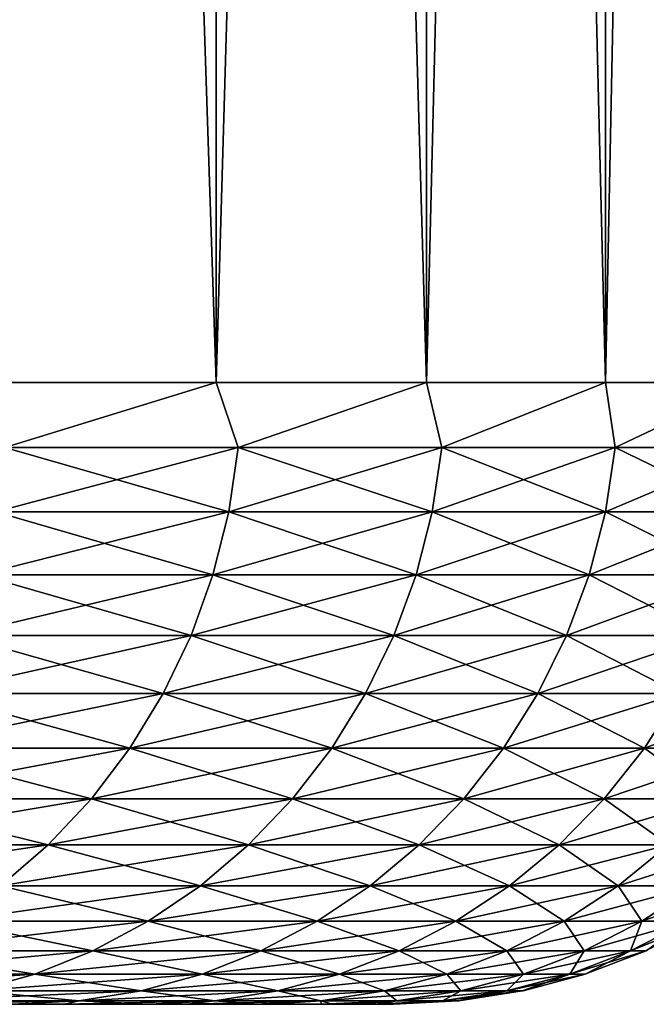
# Model space of a CAD drawing. Header units: metres. Extents: x -105 to 105, y -72 to 59.
# Tile 88 of 256: x -47.4 to -45.89, y 39.95 to 42.33. Entities that reach past the tile are written whole.
import ezdxf

# ---------------------------------------------------------------- set-up
doc = ezdxf.new("R2010")
doc.units = ezdxf.units.M
doc.layers.add('solid_509431_AD150_SW0001', color=7, linetype='CONTINUOUS')

msp = doc.modelspace()

# ---------------------------------------------------------------- linework, layer by layer
at = {"layer": 'solid_509431_AD150_SW0001'}
for points in [[(-47.510498, 41.450001, 12.013629), (-46.928501, 41.450001, 10.582575), (-47.510468, 58.950001, 12.013559)], [(-47.51049, 41.450001, -12.013616), (-47.510487, 58.950001, -12.013607), (-46.928574, 58.950001, -10.582761)], [(-47.51049, 41.450001, -12.013616), (-46.928574, 58.950001, -10.582761), (-46.928493, 41.450001, -10.582561)], [(-46.928501, 41.450001, 10.582575), (-46.928562, 58.950001, 10.582732), (-47.510468, 58.950001, 12.013559)], [(-46.928493, 41.450001, -10.582561), (-46.928574, 58.950001, -10.582761), (-46.420868, 58.950001, -9.123231)], [(-46.420944, 41.450001, 9.123458), (-46.42086, 58.950001, 9.123205), (-46.928562, 58.950001, 10.582732)], [(-46.928501, 41.450001, 10.582575), (-46.420944, 41.450001, 9.123458), (-46.928562, 58.950001, 10.582732)], [(-46.928493, 41.450001, -10.582561), (-46.420868, 58.950001, -9.123231), (-46.420937, 41.450001, -9.123444)], [(-46.420944, 41.450001, 9.123458), (-45.98917, 41.450001, 7.640147), (-46.42086, 58.950001, 9.123205)], [(-46.420937, 41.450001, -9.123444), (-46.420868, 58.950001, -9.123231), (-45.98922, 58.950001, -7.640336)], [(-46.420937, 41.450001, -9.123444), (-45.98922, 58.950001, -7.640336), (-45.989166, 41.450001, -7.640132)], [(-45.98917, 41.450001, 7.640147), (-45.989212, 58.950001, 7.640305), (-46.42086, 58.950001, 9.123205)], [(-45.989166, 41.450001, -7.640132), (-45.98922, 58.950001, -7.640336), (-45.634342, 58.950001, -6.136614)], [(-45.634331, 41.450001, 6.136575), (-45.634338, 58.950001, 6.136599), (-45.989212, 58.950001, 7.640305)], [(-45.98917, 41.450001, 7.640147), (-45.634331, 41.450001, 6.136575), (-45.989212, 58.950001, 7.640305)], [(-45.989166, 41.450001, -7.640132), (-45.634342, 58.950001, -6.136614), (-45.634331, 41.450001, -6.136561)], [(-47.438816, 41.293209, 11.827435), (-46.928501, 41.450001, 10.582575), (-47.510498, 41.450001, 12.013629)], [(-47.438816, 41.293209, -11.827435), (-47.51049, 41.450001, -12.013616), (-46.928493, 41.450001, -10.582561)], [(-46.875141, 41.293209, -10.416304), (-47.438816, 41.293209, -11.827435), (-46.928493, 41.450001, -10.582561)], [(-47.438816, 41.293209, 11.827435), (-46.875141, 41.293209, 10.416304), (-46.928501, 41.450001, 10.582575)], [(-46.875141, 41.293209, 10.416304), (-46.420944, 41.450001, 9.123458), (-46.928501, 41.450001, 10.582575)], [(-46.875141, 41.293209, -10.416304), (-46.928493, 41.450001, -10.582561), (-46.420937, 41.450001, -9.123444)], [(-46.383663, 41.293209, -8.978434), (-46.875141, 41.293209, -10.416304), (-46.420937, 41.450001, -9.123444)], [(-46.875141, 41.293209, 10.416304), (-46.383663, 41.293209, 8.978434), (-46.420944, 41.450001, 9.123458)], [(-46.383663, 41.293209, 8.978434), (-45.98917, 41.450001, 7.640147), (-46.420944, 41.450001, 9.123458)], [(-46.383663, 41.293209, -8.978434), (-46.420937, 41.450001, -9.123444), (-45.989166, 41.450001, -7.640132)], [(-45.965641, 41.293209, -7.517516), (-46.383663, 41.293209, -8.978434), (-45.989166, 41.450001, -7.640132)], [(-46.383663, 41.293209, 8.978434), (-45.965641, 41.293209, 7.517516), (-45.98917, 41.450001, 7.640147)], [(-45.965641, 41.293209, 7.517516), (-45.634331, 41.450001, 6.136575), (-45.98917, 41.450001, 7.640147)], [(-45.965641, 41.293209, -7.517516), (-45.989166, 41.450001, -7.640132), (-45.634331, 41.450001, -6.136561)], [(-45.62215, 41.293209, -6.037302), (-45.965641, 41.293209, -7.517516), (-45.634331, 41.450001, -6.136561)], [(-45.965641, 41.293209, 7.517516), (-45.62215, 41.293209, 6.037302), (-45.634331, 41.450001, 6.136575)], [(-47.461418, 41.137978, -11.817737), (-47.438816, 41.293209, -11.827435), (-46.875141, 41.293209, -10.416304)], [(-47.461418, 41.137978, -11.817737), (-46.875141, 41.293209, -10.416304), (-46.898205, 41.137978, -10.407763)], [(-46.898205, 41.137978, 10.407763), (-47.438816, 41.293209, 11.827435), (-47.461418, 41.137978, 11.817737)], [(-46.898205, 41.137978, 10.407763), (-46.875141, 41.293209, 10.416304), (-47.438816, 41.293209, 11.827435)], [(-46.898205, 41.137978, -10.407763), (-46.875141, 41.293209, -10.416304), (-46.383663, 41.293209, -8.978434)], [(-46.898205, 41.137978, -10.407763), (-46.383663, 41.293209, -8.978434), (-46.407127, 41.137978, -8.971071)], [(-46.407127, 41.137978, 8.971071), (-46.875141, 41.293209, 10.416304), (-46.898205, 41.137978, 10.407763)], [(-46.407127, 41.137978, 8.971071), (-46.383663, 41.293209, 8.978434), (-46.875141, 41.293209, 10.416304)], [(-46.407127, 41.137978, -8.971071), (-46.383663, 41.293209, -8.978434), (-45.965641, 41.293209, -7.517516)], [(-46.407127, 41.137978, -8.971071), (-45.965641, 41.293209, -7.517516), (-45.989449, 41.137978, -7.511352)], [(-45.989449, 41.137978, 7.511352), (-46.383663, 41.293209, 8.978434), (-46.407127, 41.137978, 8.971071)], [(-45.989449, 41.137978, 7.511352), (-45.965641, 41.293209, 7.517516), (-46.383663, 41.293209, 8.978434)], [(-45.989449, 41.137978, -7.511352), (-45.965641, 41.293209, -7.517516), (-45.62215, 41.293209, -6.037302)], [(-45.989449, 41.137978, -7.511352), (-45.62215, 41.293209, -6.037302), (-45.64624, 41.137978, -6.032351)], [(-45.64624, 41.137978, 6.032351), (-45.965641, 41.293209, 7.517516), (-45.989449, 41.137978, 7.511352)], [(-45.64624, 41.137978, 6.032351), (-45.62215, 41.293209, 6.037302), (-45.965641, 41.293209, 7.517516)], [(-46.898205, 41.137978, -10.407763), (-46.936371, 40.986176, -10.393626), (-47.498821, 40.986176, -11.801685)], [(-47.461418, 41.137978, -11.817737), (-46.898205, 41.137978, -10.407763), (-47.498821, 40.986176, -11.801685)], [(-47.461418, 41.137978, 11.817737), (-47.498821, 40.986176, 11.801685), (-46.936371, 40.986176, 10.393626)], [(-46.898205, 41.137978, 10.407763), (-47.461418, 41.137978, 11.817737), (-46.936371, 40.986176, 10.393626)], [(-46.407127, 41.137978, -8.971071), (-46.445965, 40.986176, -8.958887), (-46.936371, 40.986176, -10.393626)], [(-46.898205, 41.137978, -10.407763), (-46.407127, 41.137978, -8.971071), (-46.936371, 40.986176, -10.393626)], [(-46.898205, 41.137978, 10.407763), (-46.936371, 40.986176, 10.393626), (-46.445965, 40.986176, 8.958887)], [(-46.407127, 41.137978, 8.971071), (-46.898205, 41.137978, 10.407763), (-46.445965, 40.986176, 8.958887)], [(-45.989449, 41.137978, -7.511352), (-46.028851, 40.986176, -7.50115), (-46.445965, 40.986176, -8.958887)], [(-46.407127, 41.137978, -8.971071), (-45.989449, 41.137978, -7.511352), (-46.445965, 40.986176, -8.958887)], [(-46.407127, 41.137978, 8.971071), (-46.445965, 40.986176, 8.958887), (-46.028851, 40.986176, 7.50115)], [(-45.989449, 41.137978, 7.511352), (-46.407127, 41.137978, 8.971071), (-46.028851, 40.986176, 7.50115)], [(-45.64624, 41.137978, -6.032351), (-45.686108, 40.986176, -6.024158), (-46.028851, 40.986176, -7.50115)], [(-45.989449, 41.137978, -7.511352), (-45.64624, 41.137978, -6.032351), (-46.028851, 40.986176, -7.50115)], [(-45.989449, 41.137978, 7.511352), (-46.028851, 40.986176, 7.50115), (-45.686108, 40.986176, 6.024158)], [(-45.64624, 41.137978, 6.032351), (-45.989449, 41.137978, 7.511352), (-45.686108, 40.986176, 6.024158)], [(-46.936371, 40.986176, -10.393626), (-46.989223, 40.839466, -10.374052), (-47.550613, 40.839466, -11.779459)], [(-47.498821, 40.986176, -11.801685), (-46.936371, 40.986176, -10.393626), (-47.550613, 40.839466, -11.779459)], [(-47.498821, 40.986176, 11.801685), (-47.550613, 40.839466, 11.779459), (-46.989223, 40.839466, 10.374052)], [(-46.936371, 40.986176, 10.393626), (-47.498821, 40.986176, 11.801685), (-46.989223, 40.839466, 10.374052)], [(-46.445965, 40.986176, -8.958887), (-46.499741, 40.839466, -8.942015), (-46.989223, 40.839466, -10.374052)], [(-46.936371, 40.986176, -10.393626), (-46.445965, 40.986176, -8.958887), (-46.989223, 40.839466, -10.374052)], [(-46.936371, 40.986176, 10.393626), (-46.989223, 40.839466, 10.374052), (-46.499741, 40.839466, 8.942015)], [(-46.445965, 40.986176, 8.958887), (-46.936371, 40.986176, 10.393626), (-46.499741, 40.839466, 8.942015)], [(-46.028851, 40.986176, -7.50115), (-46.083412, 40.839466, -7.487023), (-46.499741, 40.839466, -8.942015)], [(-46.445965, 40.986176, -8.958887), (-46.028851, 40.986176, -7.50115), (-46.499741, 40.839466, -8.942015)], [(-46.445965, 40.986176, 8.958887), (-46.499741, 40.839466, 8.942015), (-46.083412, 40.839466, 7.487023)], [(-46.028851, 40.986176, 7.50115), (-46.445965, 40.986176, 8.958887), (-46.083412, 40.839466, 7.487023)], [(-45.686108, 40.986176, -6.024158), (-45.741318, 40.839466, -6.012812), (-46.083412, 40.839466, -7.487023)], [(-46.028851, 40.986176, -7.50115), (-45.686108, 40.986176, -6.024158), (-46.083412, 40.839466, -7.487023)], [(-46.028851, 40.986176, 7.50115), (-46.083412, 40.839466, 7.487023), (-45.741318, 40.839466, 6.012812)], [(-45.686108, 40.986176, 6.024158), (-46.028851, 40.986176, 7.50115), (-45.741318, 40.839466, 6.012812)], [(-46.989223, 40.839466, -10.374052), (-47.056183, 40.699455, -10.349254), (-47.61623, 40.699455, -11.751301)], [(-47.550613, 40.839466, -11.779459), (-46.989223, 40.839466, -10.374052), (-47.61623, 40.699455, -11.751301)], [(-47.550613, 40.839466, 11.779459), (-47.61623, 40.699455, 11.751301), (-47.056183, 40.699455, 10.349254)], [(-46.989223, 40.839466, 10.374052), (-47.550613, 40.839466, 11.779459), (-47.056183, 40.699455, 10.349254)], [(-46.499741, 40.839466, -8.942015), (-46.567867, 40.699455, -8.920639), (-47.056183, 40.699455, -10.349254)], [(-46.989223, 40.839466, -10.374052), (-46.499741, 40.839466, -8.942015), (-47.056183, 40.699455, -10.349254)], [(-46.989223, 40.839466, 10.374052), (-47.056183, 40.699455, 10.349254), (-46.567867, 40.699455, 8.920639)], [(-46.499741, 40.839466, 8.942015), (-46.989223, 40.839466, 10.374052), (-46.567867, 40.699455, 8.920639)], [(-46.083412, 40.839466, -7.487023), (-46.152538, 40.699455, -7.469126), (-46.567867, 40.699455, -8.920639)], [(-46.499741, 40.839466, -8.942015), (-46.083412, 40.839466, -7.487023), (-46.567867, 40.699455, -8.920639)], [(-46.499741, 40.839466, 8.942015), (-46.567867, 40.699455, 8.920639), (-46.152538, 40.699455, 7.469126)], [(-46.083412, 40.839466, 7.487023), (-46.499741, 40.839466, 8.942015), (-46.152538, 40.699455, 7.469126)], [(-45.741318, 40.839466, -6.012812), (-45.811256, 40.699455, -5.998439), (-46.152538, 40.699455, -7.469126)], [(-46.083412, 40.839466, -7.487023), (-45.741318, 40.839466, -6.012812), (-46.152538, 40.699455, -7.469126)], [(-46.083412, 40.839466, 7.487023), (-46.152538, 40.699455, 7.469126), (-45.811256, 40.699455, 5.998439)], [(-45.741318, 40.839466, 6.012812), (-46.083412, 40.839466, 7.487023), (-45.811256, 40.699455, 5.998439)], [(-47.056183, 40.699455, -10.349254), (-47.136513, 40.567688, -10.319503), (-47.694946, 40.567688, -11.717521)], [(-47.61623, 40.699455, -11.751301), (-47.056183, 40.699455, -10.349254), (-47.694946, 40.567688, -11.717521)], [(-47.61623, 40.699455, 11.751301), (-47.694946, 40.567688, 11.717521), (-47.136513, 40.567688, 10.319503)], [(-47.056183, 40.699455, 10.349254), (-47.61623, 40.699455, 11.751301), (-47.136513, 40.567688, 10.319503)], [(-46.567867, 40.699455, -8.920639), (-46.649601, 40.567688, -8.894996), (-47.136513, 40.567688, -10.319503)], [(-47.056183, 40.699455, -10.349254), (-46.567867, 40.699455, -8.920639), (-47.136513, 40.567688, -10.319503)], [(-47.056183, 40.699455, 10.349254), (-47.136513, 40.567688, 10.319503), (-46.649601, 40.567688, 8.894996)], [(-46.567867, 40.699455, 8.920639), (-47.056183, 40.699455, 10.349254), (-46.649601, 40.567688, 8.894996)], [(-46.152538, 40.699455, -7.469126), (-46.235462, 40.567688, -7.447655), (-46.649601, 40.567688, -8.894996)], [(-46.567867, 40.699455, -8.920639), (-46.152538, 40.699455, -7.469126), (-46.649601, 40.567688, -8.894996)], [(-46.567867, 40.699455, 8.920639), (-46.649601, 40.567688, 8.894996), (-46.235462, 40.567688, 7.447655)], [(-46.152538, 40.699455, 7.469126), (-46.567867, 40.699455, 8.920639), (-46.235462, 40.567688, 7.447655)], [(-45.811256, 40.699455, -5.998439), (-45.895164, 40.567688, -5.981196), (-46.235462, 40.567688, -7.447655)], [(-46.152538, 40.699455, -7.469126), (-45.811256, 40.699455, -5.998439), (-46.235462, 40.567688, -7.447655)], [(-46.152538, 40.699455, 7.469126), (-46.235462, 40.567688, 7.447655), (-45.895164, 40.567688, 5.981196)], [(-45.811256, 40.699455, 5.998439), (-46.152538, 40.699455, 7.469126), (-45.895164, 40.567688, 5.981196)], [(-45.544907, 40.699455, -4.512354), (-45.629578, 40.567688, -4.499383), (-45.895164, 40.567688, -5.981196)], [(-45.811256, 40.699455, -5.998439), (-45.544907, 40.699455, -4.512354), (-45.895164, 40.567688, -5.981196)], [(-45.811256, 40.699455, 5.998439), (-45.895164, 40.567688, 5.981196), (-45.629578, 40.567688, 4.499383)], [(-47.136513, 40.567688, -10.319503), (-47.229328, 40.445602, -10.285128), (-47.785904, 40.445602, -11.678489)], [(-47.694946, 40.567688, -11.717521), (-47.136513, 40.567688, -10.319503), (-47.785904, 40.445602, -11.678489)], [(-47.694946, 40.567688, 11.717521), (-47.785904, 40.445602, 11.678489), (-47.229328, 40.445602, 10.285128)], [(-47.136513, 40.567688, 10.319503), (-47.694946, 40.567688, 11.717521), (-47.229328, 40.445602, 10.285128)], [(-46.649601, 40.567688, -8.894996), (-46.744038, 40.445602, -8.865365), (-47.229328, 40.445602, -10.285128)], [(-47.136513, 40.567688, -10.319503), (-46.649601, 40.567688, -8.894996), (-47.229328, 40.445602, -10.285128)], [(-47.136513, 40.567688, 10.319503), (-47.229328, 40.445602, 10.285128), (-46.744038, 40.445602, 8.865365)], [(-46.649601, 40.567688, 8.894996), (-47.136513, 40.567688, 10.319503), (-46.744038, 40.445602, 8.865365)], [(-46.235462, 40.567688, -7.447655), (-46.33128, 40.445602, -7.422846), (-46.744038, 40.445602, -8.865365)], [(-46.649601, 40.567688, -8.894996), (-46.235462, 40.567688, -7.447655), (-46.744038, 40.445602, -8.865365)], [(-46.649601, 40.567688, 8.894996), (-46.744038, 40.445602, 8.865365), (-46.33128, 40.445602, 7.422846)], [(-46.235462, 40.567688, 7.447655), (-46.649601, 40.567688, 8.894996), (-46.33128, 40.445602, 7.422846)], [(-45.895164, 40.567688, -5.981196), (-45.992115, 40.445602, -5.961272), (-46.33128, 40.445602, -7.422846)], [(-46.235462, 40.567688, -7.447655), (-45.895164, 40.567688, -5.981196), (-46.33128, 40.445602, -7.422846)], [(-46.235462, 40.567688, 7.447655), (-46.33128, 40.445602, 7.422846), (-45.992115, 40.445602, 5.961272)], [(-45.895164, 40.567688, 5.981196), (-46.235462, 40.567688, 7.447655), (-45.992115, 40.445602, 5.961272)], [(-45.629578, 40.567688, -4.499383), (-45.727413, 40.445602, -4.484396), (-45.992115, 40.445602, -5.961272)], [(-45.895164, 40.567688, -5.981196), (-45.629578, 40.567688, -4.499383), (-45.992115, 40.445602, -5.961272)], [(-45.895164, 40.567688, 5.981196), (-45.992115, 40.445602, 5.961272), (-45.727413, 40.445602, 4.484396)], [(-45.629578, 40.567688, 4.499383), (-45.895164, 40.567688, 5.981196), (-45.727413, 40.445602, 4.484396)], [(-47.229328, 40.445602, -10.285128), (-47.333614, 40.334549, -10.246505), (-47.8881, 40.334549, -11.634633)], [(-47.785904, 40.445602, -11.678489), (-47.229328, 40.445602, -10.285128), (-47.8881, 40.334549, -11.634633)], [(-47.785904, 40.445602, 11.678489), (-47.8881, 40.334549, 11.634633), (-47.333614, 40.334549, 10.246505)], [(-47.229328, 40.445602, 10.285128), (-47.785904, 40.445602, 11.678489), (-47.333614, 40.334549, 10.246505)], [(-46.744038, 40.445602, -8.865365), (-46.850147, 40.334549, -8.832074), (-47.333614, 40.334549, -10.246505)], [(-47.229328, 40.445602, -10.285128), (-46.744038, 40.445602, -8.865365), (-47.333614, 40.334549, -10.246505)], [(-47.229328, 40.445602, 10.285128), (-47.333614, 40.334549, 10.246505), (-46.850147, 40.334549, 8.832074)], [(-46.744038, 40.445602, 8.865365), (-47.229328, 40.445602, 10.285128), (-46.850147, 40.334549, 8.832074)], [(-46.33128, 40.445602, -7.422846), (-46.438938, 40.334549, -7.394971), (-46.850147, 40.334549, -8.832074)], [(-46.744038, 40.445602, -8.865365), (-46.33128, 40.445602, -7.422846), (-46.850147, 40.334549, -8.832074)], [(-46.744038, 40.445602, 8.865365), (-46.850147, 40.334549, 8.832074), (-46.438938, 40.334549, 7.394971)], [(-46.33128, 40.445602, 7.422846), (-46.744038, 40.445602, 8.865365), (-46.438938, 40.334549, 7.394971)], [(-45.992115, 40.445602, -5.961272), (-46.101048, 40.334549, -5.938886), (-46.438938, 40.334549, -7.394971)], [(-46.33128, 40.445602, -7.422846), (-45.992115, 40.445602, -5.961272), (-46.438938, 40.334549, -7.394971)], [(-46.33128, 40.445602, 7.422846), (-46.438938, 40.334549, 7.394971), (-46.101048, 40.334549, 5.938886)], [(-45.992115, 40.445602, 5.961272), (-46.33128, 40.445602, 7.422846), (-46.101048, 40.334549, 5.938886)], [(-45.727413, 40.445602, -4.484396), (-45.837337, 40.334549, -4.467556), (-46.101048, 40.334549, -5.938886)], [(-45.992115, 40.445602, -5.961272), (-45.727413, 40.445602, -4.484396), (-46.101048, 40.334549, -5.938886)], [(-45.992115, 40.445602, 5.961272), (-46.101048, 40.334549, 5.938886), (-45.837337, 40.334549, 4.467556)], [(-45.727413, 40.445602, 4.484396), (-45.992115, 40.445602, 5.961272), (-45.837337, 40.334549, 4.467556)], [(-47.333614, 40.334549, -10.246505), (-47.448223, 40.235737, -10.204058), (-48.000412, 40.235737, -11.586435)], [(-47.8881, 40.334549, -11.634633), (-47.333614, 40.334549, -10.246505), (-48.000412, 40.235737, -11.586435)], [(-47.333614, 40.334549, 10.246505), (-47.8881, 40.334549, 11.634633), (-47.448223, 40.235737, 10.204058)], [(-46.850147, 40.334549, -8.832074), (-46.966759, 40.235737, -8.795486), (-47.448223, 40.235737, -10.204058)], [(-47.333614, 40.334549, -10.246505), (-46.850147, 40.334549, -8.832074), (-47.448223, 40.235737, -10.204058)], [(-47.333614, 40.334549, 10.246505), (-47.448223, 40.235737, 10.204058), (-46.966759, 40.235737, 8.795486)], [(-46.850147, 40.334549, 8.832074), (-47.333614, 40.334549, 10.246505), (-46.966759, 40.235737, 8.795486)], [(-46.438938, 40.334549, -7.394971), (-46.557255, 40.235737, -7.364337), (-46.966759, 40.235737, -8.795486)], [(-46.850147, 40.334549, -8.832074), (-46.438938, 40.334549, -7.394971), (-46.966759, 40.235737, -8.795486)], [(-46.850147, 40.334549, 8.832074), (-46.966759, 40.235737, 8.795486), (-46.557255, 40.235737, 7.364337)], [(-46.438938, 40.334549, 7.394971), (-46.850147, 40.334549, 8.832074), (-46.557255, 40.235737, 7.364337)], [(-46.101048, 40.334549, -5.938886), (-46.220764, 40.235737, -5.914284), (-46.557255, 40.235737, -7.364337)], [(-46.438938, 40.334549, -7.394971), (-46.101048, 40.334549, -5.938886), (-46.557255, 40.235737, -7.364337)], [(-46.438938, 40.334549, 7.394971), (-46.557255, 40.235737, 7.364337), (-46.220764, 40.235737, 5.914284)], [(-46.101048, 40.334549, 5.938886), (-46.438938, 40.334549, 7.394971), (-46.220764, 40.235737, 5.914284)], [(-45.837337, 40.334549, -4.467556), (-45.958149, 40.235737, -4.449048), (-46.220764, 40.235737, -5.914284)], [(-46.101048, 40.334549, -5.938886), (-45.837337, 40.334549, -4.467556), (-46.220764, 40.235737, -5.914284)], [(-46.101048, 40.334549, 5.938886), (-46.220764, 40.235737, 5.914284), (-45.958149, 40.235737, 4.449048)], [(-45.837337, 40.334549, 4.467556), (-46.101048, 40.334549, 5.938886), (-45.958149, 40.235737, 4.449048)], [(-45.648491, 40.334549, -2.984757), (-45.770081, 40.235737, -2.972392), (-45.958149, 40.235737, -4.449048)], [(-45.837337, 40.334549, -4.467556), (-45.648491, 40.334549, -2.984757), (-45.958149, 40.235737, -4.449048)], [(-45.837337, 40.334549, 4.467556), (-45.958149, 40.235737, 4.449048), (-45.770081, 40.235737, 2.972392)], [(-46.966759, 40.235737, -8.795486), (-47.092594, 40.150257, -8.756004), (-47.571899, 40.150257, -10.158254)], [(-47.448223, 40.235737, -10.204058), (-46.966759, 40.235737, -8.795486), (-47.571899, 40.150257, -10.158254)], [(-47.448223, 40.235737, 10.204058), (-47.571899, 40.150257, 10.158254), (-47.092594, 40.150257, 8.756004)], [(-46.966759, 40.235737, 8.795486), (-47.448223, 40.235737, 10.204058), (-47.092594, 40.150257, 8.756004)], [(-46.557255, 40.235737, -7.364337), (-46.684929, 40.150257, -7.33128), (-47.092594, 40.150257, -8.756004)], [(-46.966759, 40.235737, -8.795486), (-46.557255, 40.235737, -7.364337), (-47.092594, 40.150257, -8.756004)], [(-46.966759, 40.235737, 8.795486), (-47.092594, 40.150257, 8.756004), (-46.684929, 40.150257, 7.33128)], [(-46.557255, 40.235737, 7.364337), (-46.966759, 40.235737, 8.795486), (-46.684929, 40.150257, 7.33128)], [(-46.220764, 40.235737, -5.914284), (-46.349949, 40.150257, -5.887735), (-46.684929, 40.150257, -7.33128)], [(-46.557255, 40.235737, -7.364337), (-46.220764, 40.235737, -5.914284), (-46.684929, 40.150257, -7.33128)], [(-46.557255, 40.235737, 7.364337), (-46.684929, 40.150257, 7.33128), (-46.349949, 40.150257, 5.887735)], [(-46.220764, 40.235737, 5.914284), (-46.557255, 40.235737, 7.364337), (-46.349949, 40.150257, 5.887735)], [(-45.958149, 40.235737, -4.449048), (-46.088512, 40.150257, -4.429077), (-46.349949, 40.150257, -5.887735)], [(-46.220764, 40.235737, -5.914284), (-45.958149, 40.235737, -4.449048), (-46.349949, 40.150257, -5.887735)], [(-46.220764, 40.235737, 5.914284), (-46.349949, 40.150257, 5.887735), (-46.088512, 40.150257, 4.429077)], [(-45.958149, 40.235737, 4.449048), (-46.220764, 40.235737, 5.914284), (-46.088512, 40.150257, 4.429077)], [(-45.770081, 40.235737, -2.972392), (-45.901291, 40.150257, -2.959049), (-46.088512, 40.150257, -4.429077)], [(-45.958149, 40.235737, -4.449048), (-45.770081, 40.235737, -2.972392), (-46.088512, 40.150257, -4.429077)], [(-45.958149, 40.235737, 4.449048), (-46.088512, 40.150257, 4.429077), (-45.901291, 40.150257, 2.959049)], [(-45.770081, 40.235737, 2.972392), (-45.958149, 40.235737, 4.449048), (-45.901291, 40.150257, 2.959049)], [(-45.657047, 40.235737, -1.488106), (-45.788765, 40.150257, -1.481426), (-45.901291, 40.150257, -2.959049)], [(-45.770081, 40.235737, -2.972392), (-45.657047, 40.235737, -1.488106), (-45.901291, 40.150257, -2.959049)], [(-45.770081, 40.235737, 2.972392), (-45.901291, 40.150257, 2.959049), (-45.788765, 40.150257, 1.481426)], [(-47.092594, 40.150257, -8.756004), (-47.226276, 40.079044, -8.714063), (-47.703281, 40.079044, -10.109593)], [(-47.571899, 40.150257, -10.158254), (-47.092594, 40.150257, -8.756004), (-47.703281, 40.079044, -10.109593)], [(-47.571899, 40.150257, 10.158254), (-47.703281, 40.079044, 10.109593), (-47.226276, 40.079044, 8.714063)], [(-47.092594, 40.150257, 8.756004), (-47.571899, 40.150257, 10.158254), (-47.226276, 40.079044, 8.714063)], [(-46.684929, 40.150257, -7.33128), (-46.820564, 40.079044, -7.296162), (-47.226276, 40.079044, -8.714063)], [(-47.092594, 40.150257, -8.756004), (-46.684929, 40.150257, -7.33128), (-47.226276, 40.079044, -8.714063)], [(-47.092594, 40.150257, 8.756004), (-47.226276, 40.079044, 8.714063), (-46.820564, 40.079044, 7.296162)], [(-46.684929, 40.150257, 7.33128), (-47.092594, 40.150257, 8.756004), (-46.820564, 40.079044, 7.296162)], [(-46.349949, 40.150257, -5.887735), (-46.487186, 40.079044, -5.859532), (-46.820564, 40.079044, -7.296162)], [(-46.684929, 40.150257, -7.33128), (-46.349949, 40.150257, -5.887735), (-46.820564, 40.079044, -7.296162)], [(-46.684929, 40.150257, 7.33128), (-46.820564, 40.079044, 7.296162), (-46.487186, 40.079044, 5.859532)], [(-46.349949, 40.150257, 5.887735), (-46.684929, 40.150257, 7.33128), (-46.487186, 40.079044, 5.859532)], [(-46.088512, 40.150257, -4.429077), (-46.227001, 40.079044, -4.407861), (-46.487186, 40.079044, -5.859532)], [(-46.349949, 40.150257, -5.887735), (-46.088512, 40.150257, -4.429077), (-46.487186, 40.079044, -5.859532)], [(-46.349949, 40.150257, 5.887735), (-46.487186, 40.079044, 5.859532), (-46.227001, 40.079044, 4.407861)], [(-46.088512, 40.150257, 4.429077), (-46.349949, 40.150257, 5.887735), (-46.227001, 40.079044, 4.407861)], [(-45.901291, 40.150257, -2.959049), (-46.040676, 40.079044, -2.944875), (-46.227001, 40.079044, -4.407861)], [(-46.088512, 40.150257, -4.429077), (-45.901291, 40.150257, -2.959049), (-46.227001, 40.079044, -4.407861)], [(-46.088512, 40.150257, 4.429077), (-46.227001, 40.079044, 4.407861), (-46.040676, 40.079044, 2.944875)], [(-45.901291, 40.150257, 2.959049), (-46.088512, 40.150257, 4.429077), (-46.040676, 40.079044, 2.944875)], [(-45.788765, 40.150257, -1.481426), (-45.928692, 40.079044, -1.47433), (-46.040676, 40.079044, -2.944875)], [(-45.901291, 40.150257, -2.959049), (-45.788765, 40.150257, -1.481426), (-46.040676, 40.079044, -2.944875)], [(-45.901291, 40.150257, 2.959049), (-46.040676, 40.079044, 2.944875), (-45.928692, 40.079044, 1.47433)], [(-45.788765, 40.150257, 1.481426), (-45.928692, 40.079044, 1.47433), (-45.891331, 40.079044)], [(-45.751225, 40.150257), (-45.889896, 40.079681), (-45.928692, 40.079044, -1.47433)], [(-45.788765, 40.150257, -1.481426), (-45.751225, 40.150257), (-45.928692, 40.079044, -1.47433)], [(-45.788765, 40.150257, 1.481426), (-45.901291, 40.150257, 2.959049), (-45.928692, 40.079044, 1.47433)], [(-45.788765, 40.150257, 1.481426), (-45.891331, 40.079044), (-45.889896, 40.079681)], [(-47.226276, 40.079044, -8.714063), (-47.366333, 40.022881, -8.670119), (-47.840935, 40.022881, -10.058614)], [(-47.703281, 40.079044, -10.109593), (-47.226276, 40.079044, -8.714063), (-47.840935, 40.022881, -10.058614)], [(-47.703281, 40.079044, 10.109593), (-47.840935, 40.022881, 10.058614), (-47.366333, 40.022881, 8.670119)], [(-47.226276, 40.079044, 8.714063), (-47.703281, 40.079044, 10.109593), (-47.366333, 40.022881, 8.670119)], [(-46.820564, 40.079044, -7.296162), (-46.962666, 40.022881, -7.259369), (-47.366333, 40.022881, -8.670119)], [(-47.226276, 40.079044, -8.714063), (-46.820564, 40.079044, -7.296162), (-47.366333, 40.022881, -8.670119)], [(-47.226276, 40.079044, 8.714063), (-47.366333, 40.022881, 8.670119), (-46.962666, 40.022881, 7.259369)], [(-46.820564, 40.079044, 7.296162), (-47.226276, 40.079044, 8.714063), (-46.962666, 40.022881, 7.259369)], [(-46.487186, 40.079044, -5.859532), (-46.63097, 40.022881, -5.829984), (-46.962666, 40.022881, -7.259369)], [(-46.820564, 40.079044, -7.296162), (-46.487186, 40.079044, -5.859532), (-46.962666, 40.022881, -7.259369)], [(-46.820564, 40.079044, 7.296162), (-46.962666, 40.022881, 7.259369), (-46.63097, 40.022881, 5.829984)], [(-46.487186, 40.079044, 5.859532), (-46.820564, 40.079044, 7.296162), (-46.63097, 40.022881, 5.829984)], [(-46.227001, 40.079044, -4.407861), (-46.372097, 40.022881, -4.385633), (-46.63097, 40.022881, -5.829984)], [(-46.487186, 40.079044, -5.859532), (-46.227001, 40.079044, -4.407861), (-46.63097, 40.022881, -5.829984)], [(-46.487186, 40.079044, 5.859532), (-46.63097, 40.022881, 5.829984), (-46.372097, 40.022881, 4.385633)], [(-46.227001, 40.079044, 4.407861), (-46.487186, 40.079044, 5.859532), (-46.372097, 40.022881, 4.385633)], [(-46.040676, 40.079044, -2.944875), (-46.18671, 40.022881, -2.930025), (-46.372097, 40.022881, -4.385633)], [(-46.227001, 40.079044, -4.407861), (-46.040676, 40.079044, -2.944875), (-46.372097, 40.022881, -4.385633)], [(-46.227001, 40.079044, 4.407861), (-46.372097, 40.022881, 4.385633), (-46.18671, 40.022881, 2.930025)], [(-46.040676, 40.079044, 2.944875), (-46.227001, 40.079044, 4.407861), (-46.18671, 40.022881, 2.930025)], [(-45.928692, 40.079044, -1.47433), (-46.075291, 40.022881, -1.466895), (-46.18671, 40.022881, -2.930025)], [(-46.040676, 40.079044, -2.944875), (-45.928692, 40.079044, -1.47433), (-46.18671, 40.022881, -2.930025)], [(-46.040676, 40.079044, 2.944875), (-46.18671, 40.022881, 2.930025), (-46.075291, 40.022881, 1.466895)], [(-45.928692, 40.079044, 1.47433), (-46.075291, 40.022881, 1.466895), (-46.038116, 40.022881)], [(-45.891331, 40.079044), (-46.036476, 40.023415), (-46.075291, 40.022881, -1.466895)], [(-45.928692, 40.079044, -1.47433), (-45.891331, 40.079044), (-46.075291, 40.022881, -1.466895)], [(-45.928692, 40.079044, 1.47433), (-46.040676, 40.079044, 2.944875), (-46.075291, 40.022881, 1.466895)], [(-45.928692, 40.079044, 1.47433), (-46.038116, 40.022881), (-46.036476, 40.023415)], [(-45.928692, 40.079044, 1.47433), (-46.036476, 40.023415), (-45.891331, 40.079044)], [(-45.889896, 40.079681), (-45.891331, 40.079044), (-45.928692, 40.079044, -1.47433)], [(-47.366333, 40.022881, -8.670119), (-47.511227, 39.982388, -8.624659), (-47.983337, 39.982388, -10.005873)], [(-47.840935, 40.022881, -10.058614), (-47.366333, 40.022881, -8.670119), (-47.983337, 39.982388, -10.005873)], [(-47.366333, 40.022881, 8.670119), (-47.840935, 40.022881, 10.058614), (-47.511227, 39.982388, 8.624659)], [(-46.962666, 40.022881, -7.259369), (-47.109676, 39.982388, -7.221305), (-47.511227, 39.982388, -8.624659)], [(-47.366333, 40.022881, -8.670119), (-46.962666, 40.022881, -7.259369), (-47.511227, 39.982388, -8.624659)], [(-47.366333, 40.022881, 8.670119), (-47.511227, 39.982388, 8.624659), (-47.109676, 39.982388, 7.221305)], [(-46.962666, 40.022881, 7.259369), (-47.366333, 40.022881, 8.670119), (-47.109676, 39.982388, 7.221305)], [(-46.63097, 40.022881, -5.829984), (-46.77972, 39.982388, -5.799415), (-47.109676, 39.982388, -7.221305)], [(-46.962666, 40.022881, -7.259369), (-46.63097, 40.022881, -5.829984), (-47.109676, 39.982388, -7.221305)], [(-46.962666, 40.022881, 7.259369), (-47.109676, 39.982388, 7.221305), (-46.77972, 39.982388, 5.799415)], [(-46.63097, 40.022881, 5.829984), (-46.962666, 40.022881, 7.259369), (-46.77972, 39.982388, 5.799415)], [(-46.372097, 40.022881, -4.385633), (-46.522205, 39.982388, -4.362638), (-46.77972, 39.982388, -5.799415)], [(-46.63097, 40.022881, -5.829984), (-46.372097, 40.022881, -4.385633), (-46.77972, 39.982388, -5.799415)], [(-46.63097, 40.022881, 5.829984), (-46.77972, 39.982388, 5.799415), (-46.522205, 39.982388, 4.362638)], [(-46.372097, 40.022881, 4.385633), (-46.63097, 40.022881, 5.829984), (-46.522205, 39.982388, 4.362638)], [(-46.18671, 40.022881, -2.930025), (-46.337791, 39.982388, -2.914662), (-46.522205, 39.982388, -4.362638)], [(-46.372097, 40.022881, -4.385633), (-46.18671, 40.022881, -2.930025), (-46.522205, 39.982388, -4.362638)], [(-46.372097, 40.022881, 4.385633), (-46.522205, 39.982388, 4.362638), (-46.337791, 39.982388, 2.914662)], [(-46.18671, 40.022881, 2.930025), (-46.372097, 40.022881, 4.385633), (-46.337791, 39.982388, 2.914662)], [(-46.075291, 40.022881, -1.466895), (-46.226955, 39.982388, -1.459204), (-46.337791, 39.982388, -2.914662)], [(-46.18671, 40.022881, -2.930025), (-46.075291, 40.022881, -1.466895), (-46.337791, 39.982388, -2.914662)], [(-46.18671, 40.022881, 2.930025), (-46.337791, 39.982388, 2.914662), (-46.226955, 39.982388, 1.459204)], [(-46.075291, 40.022881, 1.466895), (-46.226955, 39.982388, 1.459204), (-46.189976, 39.982388)], [(-46.038116, 40.022881), (-46.188133, 39.98278), (-46.226955, 39.982388, -1.459204)], [(-46.075291, 40.022881, -1.466895), (-46.038116, 40.022881), (-46.226955, 39.982388, -1.459204)], [(-46.075291, 40.022881, 1.466895), (-46.18671, 40.022881, 2.930025), (-46.226955, 39.982388, 1.459204)], [(-46.075291, 40.022881, 1.466895), (-46.189976, 39.982388), (-46.188133, 39.98278)], [(-46.075291, 40.022881, 1.466895), (-46.188133, 39.98278), (-46.038116, 40.022881)], [(-46.036476, 40.023415), (-46.038116, 40.022881), (-46.075291, 40.022881, -1.466895)], [(-47.109676, 39.982388, -7.221305), (-47.259979, 39.958004, -7.182389), (-47.659367, 39.958004, -8.578179)], [(-47.511227, 39.982388, -8.624659), (-47.109676, 39.982388, -7.221305), (-47.659367, 39.958004, -8.578179)], [(-47.511227, 39.982388, 8.624659), (-47.659367, 39.958004, 8.578179), (-47.259979, 39.958004, 7.182389)], [(-47.109676, 39.982388, 7.221305), (-47.511227, 39.982388, 8.624659), (-47.259979, 39.958004, 7.182389)], [(-46.77972, 39.982388, -5.799415), (-46.931805, 39.958004, -5.768161), (-47.259979, 39.958004, -7.182389)], [(-47.109676, 39.982388, -7.221305), (-46.77972, 39.982388, -5.799415), (-47.259979, 39.958004, -7.182389)], [(-47.109676, 39.982388, 7.221305), (-47.259979, 39.958004, 7.182389), (-46.931805, 39.958004, 5.768161)], [(-46.77972, 39.982388, 5.799415), (-47.109676, 39.982388, 7.221305), (-46.931805, 39.958004, 5.768161)], [(-46.522205, 39.982388, -4.362638), (-46.675674, 39.958004, -4.339127), (-46.931805, 39.958004, -5.768161)], [(-46.77972, 39.982388, -5.799415), (-46.522205, 39.982388, -4.362638), (-46.931805, 39.958004, -5.768161)], [(-46.77972, 39.982388, 5.799415), (-46.931805, 39.958004, 5.768161), (-46.675674, 39.958004, 4.339127)], [(-46.522205, 39.982388, 4.362638), (-46.77972, 39.982388, 5.799415), (-46.675674, 39.958004, 4.339127)], [(-46.337791, 39.982388, -2.914662), (-46.492256, 39.958004, -2.898954), (-46.675674, 39.958004, -4.339127)], [(-46.522205, 39.982388, -4.362638), (-46.337791, 39.982388, -2.914662), (-46.675674, 39.958004, -4.339127)], [(-46.522205, 39.982388, 4.362638), (-46.675674, 39.958004, 4.339127), (-46.492256, 39.958004, 2.898954)], [(-46.337791, 39.982388, 2.914662), (-46.522205, 39.982388, 4.362638), (-46.492256, 39.958004, 2.898954)], [(-46.226955, 39.982388, -1.459204), (-46.382015, 39.958004, -1.45134), (-46.492256, 39.958004, -2.898954)], [(-46.337791, 39.982388, -2.914662), (-46.226955, 39.982388, -1.459204), (-46.492256, 39.958004, -2.898954)], [(-46.337791, 39.982388, 2.914662), (-46.492256, 39.958004, 2.898954), (-46.382015, 39.958004, 1.45134)], [(-46.226955, 39.982388, 1.459204), (-46.382015, 39.958004, 1.45134), (-46.345238, 39.958004)], [(-46.189976, 39.982388), (-46.343208, 39.958218), (-46.382015, 39.958004, -1.45134)], [(-46.226955, 39.982388, -1.459204), (-46.189976, 39.982388), (-46.382015, 39.958004, -1.45134)], [(-46.226955, 39.982388, 1.459204), (-46.337791, 39.982388, 2.914662), (-46.382015, 39.958004, 1.45134)], [(-46.226955, 39.982388, 1.459204), (-46.345238, 39.958004), (-46.343208, 39.958218)], [(-46.226955, 39.982388, 1.459204), (-46.343208, 39.958218), (-46.189976, 39.982388)], [(-46.188133, 39.98278), (-46.189976, 39.982388), (-46.226955, 39.982388, -1.459204)], [(-63.883144, 39.950001, 6.739104), (-47.294212, 39.950001, 6.680438), (-47.671513, 39.950001, 8.087276)], [(-63.883144, 39.950001, 6.739104), (-63.474209, 39.950001, 6.013), (-47.294212, 39.950001, 6.680438)], [(-63.883144, 39.950001, -6.739104), (-47.41964, 39.950001, -7.181487), (-47.089622, 39.950001, -5.767214)], [(-63.474209, 39.950001, -6.013), (-63.883144, 39.950001, -6.739104), (-47.089622, 39.950001, -5.767214)], [(-63.474209, 39.950001, 6.013), (-46.999191, 39.950001, 5.310671), (-47.294212, 39.950001, 6.680438)], [(-63.474209, 39.950001, 6.013), (-63.112637, 39.950001, 5.262179), (-46.999191, 39.950001, 5.310671)], [(-63.112637, 39.950001, -5.262179), (-63.474209, 39.950001, -6.013), (-47.089622, 39.950001, -5.767214)], [(-63.112637, 39.950001, 5.262179), (-62.799915, 39.950001, 4.489755), (-46.999191, 39.950001, 5.310671)], [(-63.112637, 39.950001, -5.262179), (-47.089622, 39.950001, -5.767214), (-46.832062, 39.950001, -4.337884)], [(-62.799915, 39.950001, -4.489755), (-63.112637, 39.950001, -5.262179), (-46.832062, 39.950001, -4.337884)], [(-62.799915, 39.950001, 4.489755), (-46.801567, 39.950001, 4.135861), (-46.999191, 39.950001, 5.310671)], [(-62.799915, 39.950001, 4.489755), (-62.537315, 39.950001, 3.69885), (-46.801567, 39.950001, 4.135861)], [(-62.537315, 39.950001, -3.69885), (-62.799915, 39.950001, -4.489755), (-46.832062, 39.950001, -4.337884)], [(-62.537315, 39.950001, 3.69885), (-46.674923, 39.950001, 3.152179), (-46.801567, 39.950001, 4.135861)], [(-62.537315, 39.950001, 3.69885), (-62.325939, 39.950001, 2.892786), (-46.674923, 39.950001, 3.152179)], [(-62.537315, 39.950001, -3.69885), (-46.832062, 39.950001, -4.337884), (-46.647663, 39.950001, -2.897394)], [(-62.325939, 39.950001, -2.892786), (-62.537315, 39.950001, -3.69885), (-46.647663, 39.950001, -2.897394)], [(-62.325939, 39.950001, 2.892786), (-46.59433, 39.950001, 2.317709), (-46.674923, 39.950001, 3.152179)], [(-62.325939, 39.950001, 2.892786), (-62.166637, 39.950001, 2.074786), (-46.59433, 39.950001, 2.317709)], [(-62.325939, 39.950001, -2.892786), (-46.647663, 39.950001, -2.897394), (-46.53688, 39.950001, -1.449406)], [(-62.166637, 39.950001, -2.074786), (-62.325939, 39.950001, -2.892786), (-46.53688, 39.950001, -1.449406)], [(-62.166637, 39.950001, 2.074786), (-46.545261, 39.950001, 1.605157), (-46.59433, 39.950001, 2.317709)], [(-62.166637, 39.950001, 2.074786), (-62.060074, 39.950001, 1.248314), (-46.545261, 39.950001, 1.605157)], [(-62.060074, 39.950001, -1.248314), (-62.166637, 39.950001, -2.074786), (-46.53688, 39.950001, -1.449406)], [(-62.060074, 39.950001, 1.248314), (-46.517273, 39.950001, 0.992897), (-46.545261, 39.950001, 1.605157)], [(-62.060074, 39.950001, 1.248314), (-62.00668, 39.950001, 0.416656), (-46.517273, 39.950001, 0.992897)], [(-62.060074, 39.950001, -1.248314), (-46.53688, 39.950001, -1.449406), (-46.500053, 39.950001)], [(-62.00668, 39.950001, -0.416656), (-62.060074, 39.950001, -1.248314), (-46.500053, 39.950001)], [(-62.00668, 39.950001, 0.416656), (-46.503773, 39.950001, 0.464052), (-46.517273, 39.950001, 0.992897)], [(-62.00668, 39.950001, 0.416656), (-46.500053, 39.950001), (-46.503773, 39.950001, 0.464052)], [(-62.00668, 39.950001, 0.416656), (-62.00668, 39.950001, -0.416656), (-46.500053, 39.950001)], [(-47.259979, 39.958004, 7.182389), (-47.671513, 39.950001, 8.087276), (-47.294212, 39.950001, 6.680438)], [(-47.259979, 39.958004, 7.182389), (-47.659367, 39.958004, 8.578179), (-47.671513, 39.950001, 8.087276)], [(-47.659367, 39.958004, -8.578179), (-47.259979, 39.958004, -7.182389), (-47.41964, 39.950001, -7.181487)], [(-47.259979, 39.958004, -7.182389), (-47.089622, 39.950001, -5.767214), (-47.41964, 39.950001, -7.181487)], [(-46.931805, 39.958004, 5.768161), (-47.294212, 39.950001, 6.680438), (-46.999191, 39.950001, 5.310671)], [(-46.931805, 39.958004, 5.768161), (-47.259979, 39.958004, 7.182389), (-47.294212, 39.950001, 6.680438)], [(-47.259979, 39.958004, -7.182389), (-46.931805, 39.958004, -5.768161), (-47.089622, 39.950001, -5.767214)], [(-46.931805, 39.958004, -5.768161), (-46.832062, 39.950001, -4.337884), (-47.089622, 39.950001, -5.767214)], [(-46.675674, 39.958004, 4.339127), (-46.999191, 39.950001, 5.310671), (-46.801567, 39.950001, 4.135861)], [(-46.675674, 39.958004, 4.339127), (-46.931805, 39.958004, 5.768161), (-46.999191, 39.950001, 5.310671)], [(-46.931805, 39.958004, -5.768161), (-46.675674, 39.958004, -4.339127), (-46.832062, 39.950001, -4.337884)], [(-46.675674, 39.958004, -4.339127), (-46.647663, 39.950001, -2.897394), (-46.832062, 39.950001, -4.337884)], [(-46.675674, 39.958004, 4.339127), (-46.801567, 39.950001, 4.135861), (-46.674923, 39.950001, 3.152179)], [(-46.492256, 39.958004, 2.898954), (-46.675674, 39.958004, 4.339127), (-46.674923, 39.950001, 3.152179)], [(-46.675674, 39.958004, -4.339127), (-46.492256, 39.958004, -2.898954), (-46.647663, 39.950001, -2.897394)], [(-46.492256, 39.958004, 2.898954), (-46.674923, 39.950001, 3.152179), (-46.59433, 39.950001, 2.317709)], [(-46.492256, 39.958004, -2.898954), (-46.53688, 39.950001, -1.449406), (-46.647663, 39.950001, -2.897394)], [(-46.492256, 39.958004, 2.898954), (-46.59433, 39.950001, 2.317709), (-46.545261, 39.950001, 1.605157)], [(-46.382015, 39.958004, 1.45134), (-46.545261, 39.950001, 1.605157), (-46.517273, 39.950001, 0.992897)], [(-46.382015, 39.958004, 1.45134), (-46.492256, 39.958004, 2.898954), (-46.545261, 39.950001, 1.605157)], [(-46.345238, 39.958004), (-46.500053, 39.950001), (-46.53688, 39.950001, -1.449406)], [(-46.382015, 39.958004, -1.45134), (-46.345238, 39.958004), (-46.53688, 39.950001, -1.449406)], [(-46.492256, 39.958004, -2.898954), (-46.382015, 39.958004, -1.45134), (-46.53688, 39.950001, -1.449406)], [(-46.382015, 39.958004, 1.45134), (-46.517273, 39.950001, 0.992897), (-46.503773, 39.950001, 0.464052)], [(-46.382015, 39.958004, 1.45134), (-46.503773, 39.950001, 0.464052), (-46.500053, 39.950001)], [(-46.382015, 39.958004, 1.45134), (-46.500053, 39.950001), (-46.345238, 39.958004)], [(-46.343208, 39.958218), (-46.345238, 39.958004), (-46.382015, 39.958004, -1.45134)]]:
    msp.add_3dface(points, dxfattribs=at)

doc.saveas('drawing.dxf')
